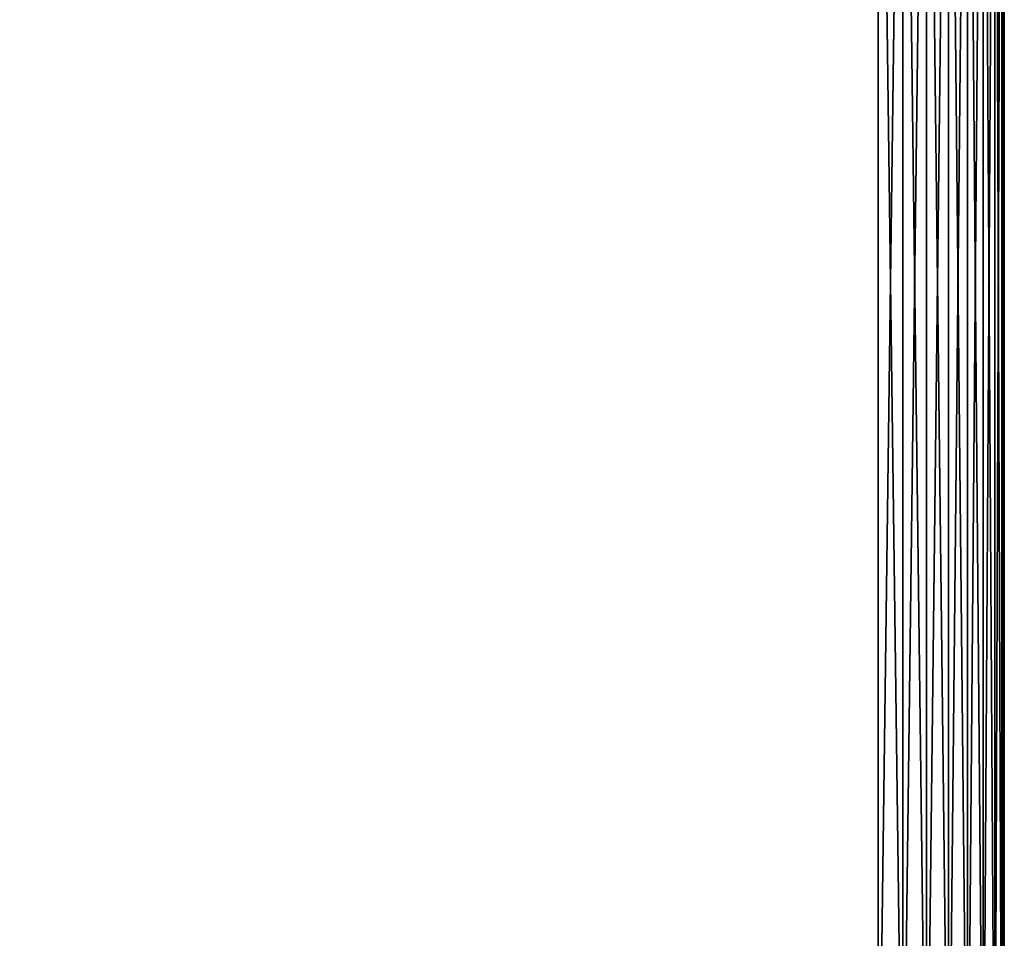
# Model space of a CAD drawing. Extents: x 0 to 500, y -78 to 1006.
# Tile 175 of 256: x 484 to 500, y 425 to 439. Entities that reach past the tile are written whole.
import ezdxf

# ---------------------------------------------------------------- set-up
doc = ezdxf.new("R2010")
doc.units = 0
doc.header["$LTSCALE"] = 65.185185
for name, color, linetype in [('121', 7, 'CONTINUOUS'), ('123', 7, 'CONTINUOUS'), ('73', 7, 'CONTINUOUS'), ('83', 7, 'CONTINUOUS'), ('85', 7, 'CONTINUOUS')]:
    doc.layers.add(name, color=color, linetype=linetype)

msp = doc.modelspace()

# ---------------------------------------------------------------- linework, layer by layer
at = {"layer": '121', "color": 7, "linetype": 'CONTINUOUS'}
for points in [[(498, 450.2, 10), (498, 420.2, 10), (498.39, 420.2, 9.962), (498, 450.2, 10)], [(498, 450.2, 10), (498.39, 420.2, 9.962), (498.39, 450.2, 9.962), (498, 450.2, 10)], [(498.39, 420.2, 9.962), (498.766, 420.2, 9.848), (498.39, 450.2, 9.962), (498.39, 420.2, 9.962)], [(498.39, 450.2, 9.962), (498.766, 420.2, 9.848), (498.766, 450.2, 9.848), (498.39, 450.2, 9.962)], [(498.766, 420.2, 9.848), (499.112, 420.2, 9.663), (498.766, 450.2, 9.848), (498.766, 420.2, 9.848)], [(498.766, 450.2, 9.848), (499.112, 420.2, 9.663), (499.112, 450.2, 9.663), (498.766, 450.2, 9.848)], [(499.112, 420.2, 9.663), (499.415, 420.2, 9.413), (499.112, 450.2, 9.663), (499.112, 420.2, 9.663)], [(499.112, 450.2, 9.663), (499.415, 420.2, 9.413), (499.415, 450.2, 9.413), (499.112, 450.2, 9.663)], [(499.415, 420.2, 9.413), (499.664, 420.2, 9.11), (499.415, 450.2, 9.413), (499.415, 420.2, 9.413)], [(499.415, 450.2, 9.413), (499.664, 420.2, 9.11), (499.664, 450.2, 9.11), (499.415, 450.2, 9.413)], [(499.664, 420.2, 9.11), (499.849, 420.2, 8.764), (499.664, 450.2, 9.11), (499.664, 420.2, 9.11)], [(499.664, 450.2, 9.11), (499.849, 420.2, 8.764), (499.849, 450.2, 8.764), (499.664, 450.2, 9.11)], [(499.849, 420.2, 8.764), (499.962, 420.2, 8.388), (499.849, 450.2, 8.764), (499.849, 420.2, 8.764)], [(499.849, 450.2, 8.764), (499.962, 420.2, 8.388), (499.962, 450.2, 8.388), (499.849, 450.2, 8.764)], [(500, 420.2, 8), (500, 450.2, 8), (499.962, 450.2, 8.388), (500, 420.2, 8)], [(499.962, 420.2, 8.388), (500, 420.2, 8), (499.962, 450.2, 8.388), (499.962, 420.2, 8.388)]]:
    msp.add_3dface(points, dxfattribs=at)
at = {"layer": '123', "color": 7, "linetype": 'CONTINUOUS'}
for points in [[(498, 420.2, -10), (498, 450.2, -10), (498.39, 450.2, -9.962), (498, 420.2, -10)], [(498.39, 420.2, -9.962), (498, 420.2, -10), (498.39, 450.2, -9.962), (498.39, 420.2, -9.962)], [(498.766, 420.2, -9.848), (498.39, 420.2, -9.962), (498.766, 450.2, -9.848), (498.766, 420.2, -9.848)], [(498.766, 450.2, -9.848), (498.39, 420.2, -9.962), (498.39, 450.2, -9.962), (498.766, 450.2, -9.848)], [(499.112, 420.2, -9.663), (498.766, 420.2, -9.848), (499.112, 450.2, -9.663), (499.112, 420.2, -9.663)], [(499.112, 450.2, -9.663), (498.766, 420.2, -9.848), (498.766, 450.2, -9.848), (499.112, 450.2, -9.663)], [(499.415, 420.2, -9.413), (499.112, 420.2, -9.663), (499.415, 450.2, -9.413), (499.415, 420.2, -9.413)], [(499.415, 450.2, -9.413), (499.112, 420.2, -9.663), (499.112, 450.2, -9.663), (499.415, 450.2, -9.413)], [(499.664, 420.2, -9.11), (499.415, 420.2, -9.413), (499.664, 450.2, -9.11), (499.664, 420.2, -9.11)], [(499.664, 450.2, -9.11), (499.415, 420.2, -9.413), (499.415, 450.2, -9.413), (499.664, 450.2, -9.11)], [(499.849, 420.2, -8.764), (499.664, 420.2, -9.11), (499.849, 450.2, -8.764), (499.849, 420.2, -8.764)], [(499.849, 450.2, -8.764), (499.664, 420.2, -9.11), (499.664, 450.2, -9.11), (499.849, 450.2, -8.764)], [(499.962, 420.2, -8.388), (499.849, 420.2, -8.764), (499.962, 450.2, -8.388), (499.962, 420.2, -8.388)], [(499.962, 450.2, -8.388), (499.849, 420.2, -8.764), (499.849, 450.2, -8.764), (499.962, 450.2, -8.388)], [(500, 450.2, -8), (500, 420.2, -8), (499.962, 420.2, -8.388), (500, 450.2, -8)], [(500, 450.2, -8), (499.962, 420.2, -8.388), (499.962, 450.2, -8.388), (500, 450.2, -8)]]:
    msp.add_3dface(points, dxfattribs=at)
at = {"layer": '73', "color": 7, "linetype": 'CONTINUOUS'}
for points in [[(500, 420.2, 8), (500, 420.2, -8), (500, 450.2, -8), (500, 420.2, 8)], [(500, 450.2, 8), (500, 420.2, 8), (500, 450.2, -8), (500, 450.2, 8)]]:
    msp.add_3dface(points, dxfattribs=at)
at = {"layer": '83', "color": 7, "linetype": 'CONTINUOUS'}
for points in [[(86.18, 420.2, -10), (86.18, 450.2, -10), (498, 450.2, -10), (86.18, 420.2, -10)], [(498, 420.2, -10), (86.18, 420.2, -10), (498, 450.2, -10), (498, 420.2, -10)]]:
    msp.add_3dface(points, dxfattribs=at)
at = {"layer": '85', "color": 7, "linetype": 'CONTINUOUS'}
for points in [[(86.18, 450.2, 10), (86.18, 420.2, 10), (498, 420.2, 10), (86.18, 450.2, 10)], [(86.18, 450.2, 10), (498, 420.2, 10), (498, 450.2, 10), (86.18, 450.2, 10)]]:
    msp.add_3dface(points, dxfattribs=at)

doc.saveas('drawing.dxf')
